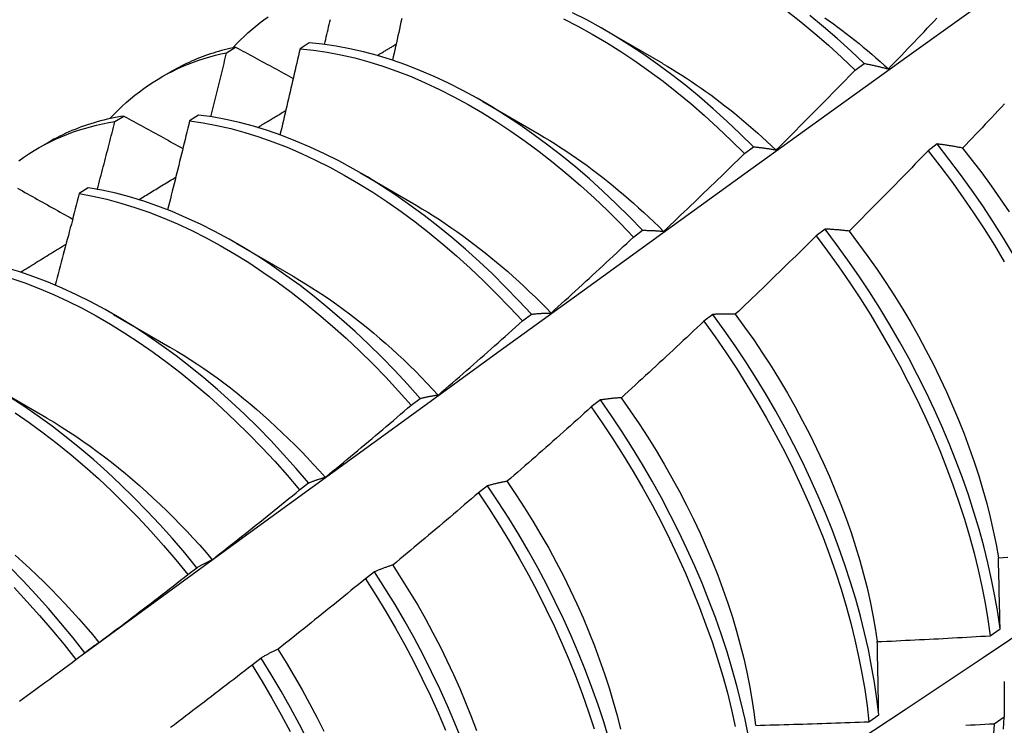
# Model space of a CAD drawing. Header units: inches. Extents: x 26 to 729, y 80 to 336.
# Tile 128 of 153: x 688.165 to 688.443, y 274.419 to 274.618. Entities that reach past the tile are written whole.
import ezdxf

# ---------------------------------------------------------------- set-up
doc = ezdxf.new("R2010")
doc.units = ezdxf.units.IN
doc.header["$MEASUREMENT"] = 0
doc.layers.add('Visible Edges(ANSI)', color=7, linetype='Continuous', lineweight=25)

msp = doc.modelspace()

# ---------------------------------------------------------------- linework, layer by layer
at = {"layer": 'Visible Edges(ANSI)'}
for p, q in [((688.33062, 274.61498), (688.34657, 274.60575)), ((688.2234, 274.60874), (688.22595, 274.6103)), ((688.2467, 274.61151), (688.24418, 274.60987)), ((688.20495, 274.60181), (688.20776, 274.60343)), ((688.40107, 274.60379), (688.40359, 274.60569)), ((688.29582, 274.59494), (688.31177, 274.58571)), ((688.19184, 274.58928), (688.19439, 274.59085)), ((688.21547, 274.59112), (688.21295, 274.58947)), ((688.17015, 274.58177), (688.17297, 274.58339)), ((688.36977, 274.58027), (688.3723, 274.58217)), ((688.42422, 274.58295), (688.42166, 274.58101)), ((688.26102, 274.5749), (688.27697, 274.56567)), ((688.18427, 274.57058), (688.18176, 274.56892)), ((688.39257, 274.55891), (688.39001, 274.55697)), ((688.33842, 274.55665), (688.34095, 274.55857)), ((688.22622, 274.55486), (688.24217, 274.54563)), ((688.19142, 274.53482), (688.20737, 274.52559)), ((688.30702, 274.53294), (688.30956, 274.53486)), ((688.36084, 274.5348), (688.35828, 274.53285)), ((688.15662, 274.51478), (688.17257, 274.50555)), ((688.27556, 274.50914), (688.2781, 274.51107)), ((688.32905, 274.51062), (688.32648, 274.50866)), ((688.24404, 274.48526), (688.24659, 274.48719)), ((688.29718, 274.48637), (688.2946, 274.48441)), ((688.21246, 274.4613), (688.21501, 274.46324)), ((688.26523, 274.46207), (688.26264, 274.46011)), ((688.43925, 274.44402), (688.44201, 274.44599)), ((688.18081, 274.43726), (688.18337, 274.4392)), ((688.2332, 274.43772), (688.2306, 274.43575)), ((688.40493, 274.41974), (688.40771, 274.4217)), ((688.44318, 274.42099), (688.44036, 274.41906))]:
    msp.add_line(p, q, dxfattribs=at)
at = {"layer": 'Visible Edges(ANSI)', "flags": 128}
for points in [[(688.18327, 274.43913), (688.20669, 274.4562), (688.23009, 274.47324), (688.25346, 274.49024), (688.2768, 274.5072), (688.30011, 274.52412), (688.3234, 274.541), (688.34667, 274.55783), (688.36991, 274.57462), (688.39314, 274.59137), (688.41634, 274.60807), (688.43952, 274.62472), (688.46269, 274.64132), (688.48584, 274.65787), (688.50897, 274.67437), (688.5321, 274.69082), (688.55521, 274.70722), (688.5783, 274.72356), (688.60139, 274.73985), (688.62447, 274.75608)], [(688.3723, 274.58217), (688.36857, 274.58586), (688.3648, 274.58944), (688.36097, 274.59289), (688.35711, 274.59623), (688.3532, 274.59943), (688.34926, 274.60251), (688.3453, 274.60544), (688.34131, 274.60824), (688.3373, 274.6109), (688.33327, 274.61341), (688.32924, 274.61577), (688.3252, 274.61798), (688.32116, 274.62003)], [(688.38179, 274.62052), (688.38572, 274.61743), (688.38962, 274.6142), (688.39348, 274.61085), (688.3973, 274.60738), (688.40107, 274.60379)], [(688.22519, 274.61014), (688.22622, 274.61123), (688.22727, 274.61229), (688.22833, 274.61333), (688.22942, 274.61433), (688.23053, 274.61531), (688.23166, 274.61625), (688.2328, 274.61717), (688.23397, 274.61805), (688.23515, 274.61891)], [(688.25109, 274.61106), (688.25125, 274.61177), (688.25142, 274.61248), (688.25159, 274.61319), (688.25175, 274.61389), (688.25192, 274.6146), (688.25208, 274.61531), (688.25225, 274.61602), (688.25241, 274.61673), (688.25258, 274.61743), (688.25274, 274.61814)], [(688.2729, 274.61836), (688.27269, 274.61738), (688.27247, 274.6164), (688.27226, 274.61542), (688.27204, 274.61444), (688.27182, 274.61346), (688.27161, 274.61248), (688.27139, 274.6115), (688.27117, 274.61052), (688.27095, 274.60954), (688.27074, 274.60856), (688.27052, 274.60757), (688.2703, 274.60659)], [(688.31865, 274.61826), (688.32269, 274.61619), (688.32673, 274.61397), (688.33077, 274.6116), (688.33479, 274.60908), (688.3388, 274.60641), (688.34279, 274.60361), (688.34675, 274.60066), (688.35069, 274.59757), (688.35459, 274.59436), (688.35845, 274.59102), (688.36227, 274.58755), (688.36605, 274.58397), (688.36977, 274.58027)], [(688.40359, 274.60569), (688.39982, 274.60927), (688.396, 274.61273), (688.39214, 274.61607), (688.38823, 274.61928)], [(688.39247, 274.61863), (688.39369, 274.61776), (688.39491, 274.61688), (688.39613, 274.61599), (688.39734, 274.61508), (688.39856, 274.61416), (688.39976, 274.61322), (688.40097, 274.61227), (688.40217, 274.6113), (688.40337, 274.61032), (688.40456, 274.60933), (688.40575, 274.60832), (688.40693, 274.6073), (688.40811, 274.60626), (688.40928, 274.60521), (688.41045, 274.60415)], [(688.41045, 274.60416), (688.41137, 274.60511), (688.41229, 274.60607), (688.41321, 274.60702), (688.41413, 274.60797), (688.41505, 274.60893), (688.41596, 274.60988), (688.41688, 274.61084), (688.41779, 274.61179), (688.41871, 274.61275), (688.41962, 274.61371), (688.42053, 274.61467), (688.42144, 274.61563), (688.42236, 274.61659), (688.42327, 274.61755), (688.42417, 274.61851)], [(688.22595, 274.6103), (688.22514, 274.61013), (688.22433, 274.60994), (688.22353, 274.60975), (688.22273, 274.60954), (688.22194, 274.60933), (688.22115, 274.60911), (688.22037, 274.60887), (688.21958, 274.60863), (688.21881, 274.60838), (688.21804, 274.60811), (688.21727, 274.60784), (688.21651, 274.60756), (688.21575, 274.60727), (688.215, 274.60697), (688.21425, 274.60666), (688.21351, 274.60634), (688.21278, 274.606), (688.21204, 274.60566), (688.21132, 274.60532), (688.2106, 274.60496), (688.20988, 274.60459), (688.20917, 274.60421), (688.20846, 274.60382), (688.20776, 274.60343)], [(688.22595, 274.6103), (688.22663, 274.60994), (688.2273, 274.60957), (688.22798, 274.6092), (688.22865, 274.60884), (688.22933, 274.60847), (688.23, 274.6081), (688.23068, 274.60774), (688.23136, 274.60737), (688.23204, 274.607), (688.23271, 274.60663), (688.23339, 274.60627), (688.23407, 274.6059), (688.23475, 274.60553), (688.23543, 274.60517), (688.23611, 274.6048), (688.23679, 274.60443), (688.23747, 274.60406), (688.23815, 274.6037), (688.23883, 274.60333), (688.23951, 274.60296), (688.2402, 274.60259), (688.24088, 274.60222), (688.24156, 274.60186), (688.24225, 274.60149)], [(688.24418, 274.60987), (688.24395, 274.60886), (688.24371, 274.60784), (688.24348, 274.60683), (688.24325, 274.60582), (688.24301, 274.6048), (688.24278, 274.60379), (688.24254, 274.60277), (688.24231, 274.60176), (688.24207, 274.60074), (688.24184, 274.59973), (688.2416, 274.59871), (688.24136, 274.5977), (688.24113, 274.59668), (688.24089, 274.59567), (688.24065, 274.59465), (688.24041, 274.59364), (688.24017, 274.59262), (688.23993, 274.59161), (688.23969, 274.59059), (688.23945, 274.58958), (688.23921, 274.58856), (688.23897, 274.58755), (688.23873, 274.58653), (688.23849, 274.58551)], [(688.24418, 274.60987), (688.24797, 274.60948), (688.25181, 274.60892), (688.25569, 274.60818), (688.25961, 274.60728), (688.26356, 274.6062), (688.26753, 274.60496), (688.27153, 274.60355), (688.27555, 274.60197), (688.27957, 274.60024), (688.28361, 274.59834), (688.28765, 274.59628), (688.29169, 274.59407), (688.29573, 274.59171), (688.29975, 274.5892), (688.30376, 274.58654), (688.30775, 274.58374), (688.31172, 274.5808), (688.31566, 274.57772), (688.31956, 274.57451), (688.32343, 274.57118), (688.32725, 274.56772), (688.33103, 274.56414), (688.33475, 274.56045), (688.33842, 274.55665)], [(688.34095, 274.55857), (688.33728, 274.56236), (688.33355, 274.56604), (688.32977, 274.56961), (688.32595, 274.57306), (688.32208, 274.57638), (688.31817, 274.57958), (688.31423, 274.58264), (688.31026, 274.58557), (688.30627, 274.58836), (688.30226, 274.59101), (688.29824, 274.59351), (688.2942, 274.59586), (688.29016, 274.59806), (688.28612, 274.60011), (688.28208, 274.60199), (688.27805, 274.60372), (688.27404, 274.60528), (688.27004, 274.60668), (688.26607, 274.60791), (688.26212, 274.60897), (688.25821, 274.60986), (688.25433, 274.61059), (688.25049, 274.61114), (688.2467, 274.61151)], [(688.26596, 274.60794), (688.26618, 274.60807), (688.26641, 274.60821), (688.26663, 274.60834), (688.26685, 274.60847), (688.26708, 274.60861), (688.2673, 274.60874), (688.26752, 274.60887), (688.26774, 274.60901), (688.26797, 274.60914), (688.26819, 274.60927), (688.26841, 274.60941), (688.26864, 274.60954), (688.26886, 274.60967), (688.26908, 274.60981), (688.26931, 274.60994), (688.26953, 274.61007), (688.26975, 274.61021), (688.26998, 274.61034), (688.2702, 274.61047), (688.27042, 274.61061), (688.27064, 274.61074), (688.27087, 274.61088), (688.27109, 274.61101), (688.27131, 274.61114)], [(688.1904, 274.5901), (688.19152, 274.59129), (688.19266, 274.59244), (688.19383, 274.59356), (688.19502, 274.59465), (688.19624, 274.5957), (688.19748, 274.59671), (688.19874, 274.59769), (688.20003, 274.59864), (688.20134, 274.59955), (688.20267, 274.60042), (688.20402, 274.60126), (688.20539, 274.60206), (688.20678, 274.60282), (688.2082, 274.60354), (688.20963, 274.60423), (688.21109, 274.60489), (688.21256, 274.6055), (688.21406, 274.60608), (688.21557, 274.60661), (688.2171, 274.60711), (688.21865, 274.60758), (688.22022, 274.608), (688.2218, 274.60839), (688.2234, 274.60874)], [(688.21895, 274.59064), (688.21914, 274.5914), (688.21933, 274.59215), (688.21951, 274.5929), (688.2197, 274.59366), (688.21989, 274.59441), (688.22008, 274.59517), (688.22026, 274.59592), (688.22045, 274.59668), (688.22064, 274.59743), (688.22082, 274.59818), (688.22101, 274.59894), (688.22119, 274.59969), (688.22138, 274.60045), (688.22157, 274.6012), (688.22175, 274.60195), (688.22193, 274.60271), (688.22212, 274.60346), (688.2223, 274.60421), (688.22249, 274.60497), (688.22267, 274.60572), (688.22285, 274.60648), (688.22304, 274.60723), (688.22322, 274.60798), (688.2234, 274.60874)], [(688.34657, 274.60571), (688.34795, 274.6049), (688.34932, 274.60408), (688.35069, 274.60324), (688.35206, 274.60238), (688.35343, 274.6015), (688.3548, 274.60059), (688.35616, 274.59967), (688.35752, 274.59873), (688.35888, 274.59778), (688.36023, 274.5968), (688.36158, 274.5958), (688.36293, 274.59478), (688.36427, 274.59375), (688.36561, 274.5927), (688.36694, 274.59163), (688.36827, 274.59054), (688.36959, 274.58943), (688.37091, 274.58831), (688.37222, 274.58717), (688.37352, 274.58601), (688.37482, 274.58484), (688.37612, 274.58365), (688.37741, 274.58245), (688.37869, 274.58123)], [(688.37871, 274.58126), (688.37965, 274.58218), (688.38059, 274.58312), (688.38153, 274.58405), (688.38247, 274.58498), (688.38341, 274.58591), (688.38434, 274.58684), (688.38528, 274.58778), (688.38622, 274.58871), (688.38715, 274.58965), (688.38808, 274.59059), (688.38902, 274.59152), (688.38995, 274.59246), (688.39088, 274.5934), (688.39181, 274.59434), (688.39274, 274.59528), (688.39367, 274.59623), (688.39459, 274.59717), (688.39552, 274.59811), (688.39645, 274.59906), (688.39737, 274.6), (688.3983, 274.60095), (688.39922, 274.60189), (688.40014, 274.60284), (688.40107, 274.60379)], [(688.40359, 274.60569), (688.40387, 274.60564), (688.40415, 274.60558), (688.40443, 274.60553), (688.40471, 274.60547), (688.40499, 274.60542), (688.40527, 274.60536), (688.40556, 274.6053), (688.40584, 274.60524), (688.40612, 274.60518), (688.40641, 274.60512), (688.40669, 274.60506), (688.40698, 274.605), (688.40726, 274.60493), (688.40755, 274.60487), (688.40784, 274.6048), (688.40813, 274.60473), (688.40841, 274.60467), (688.4087, 274.6046), (688.40899, 274.60453), (688.40928, 274.60446), (688.40958, 274.60438), (688.40987, 274.60431), (688.41016, 274.60424), (688.41045, 274.60416)], [(688.23217, 274.58761), (688.2325, 274.58781), (688.23283, 274.58801), (688.23316, 274.58821), (688.23349, 274.58841), (688.23382, 274.58861), (688.23415, 274.58881), (688.23449, 274.58901), (688.23482, 274.58921), (688.23515, 274.58941), (688.23548, 274.58961), (688.23581, 274.58981), (688.23614, 274.59001), (688.23648, 274.59021), (688.23681, 274.59041), (688.23714, 274.59061), (688.23747, 274.59081), (688.2378, 274.59101), (688.23813, 274.59121), (688.23847, 274.59141), (688.2388, 274.59161), (688.23913, 274.59181), (688.23946, 274.59201), (688.23979, 274.59221), (688.24012, 274.59241)], [(688.4433, 274.5943), (688.4424, 274.59333), (688.44149, 274.59237), (688.44058, 274.5914), (688.43966, 274.59044), (688.43875, 274.58947), (688.43784, 274.58851), (688.43692, 274.58755), (688.43601, 274.58659), (688.4351, 274.58563), (688.43418, 274.58467), (688.43326, 274.58371), (688.43234, 274.58275), (688.43143, 274.58179)], [(688.19439, 274.59085), (688.19343, 274.5907), (688.19247, 274.59052), (688.19152, 274.59034), (688.19057, 274.59014), (688.18963, 274.58993), (688.1887, 274.5897), (688.18777, 274.58946), (688.18685, 274.58921), (688.18593, 274.58894), (688.18502, 274.58866), (688.18411, 274.58837), (688.18322, 274.58807), (688.18232, 274.58775), (688.18144, 274.58742), (688.18056, 274.58707), (688.17969, 274.58671), (688.17882, 274.58634), (688.17797, 274.58596), (688.17712, 274.58556), (688.17627, 274.58515), (688.17543, 274.58473), (688.1746, 274.5843), (688.17378, 274.58385), (688.17297, 274.58339)], [(688.19439, 274.59085), (688.19508, 274.59047), (688.19577, 274.59009), (688.19646, 274.58971), (688.19715, 274.58933), (688.19784, 274.58895), (688.19853, 274.58857), (688.19922, 274.58819), (688.19991, 274.58781), (688.2006, 274.58742), (688.2013, 274.58704), (688.20199, 274.58666), (688.20268, 274.58628), (688.20338, 274.5859), (688.20407, 274.58551), (688.20477, 274.58513), (688.20546, 274.58475), (688.20616, 274.58437), (688.20685, 274.58398), (688.20755, 274.5836), (688.20825, 274.58322), (688.20895, 274.58284), (688.20964, 274.58245), (688.21034, 274.58207), (688.21104, 274.58169)], [(688.21295, 274.58947), (688.21269, 274.58842), (688.21244, 274.58738), (688.21218, 274.58633), (688.21192, 274.58528), (688.21167, 274.58424), (688.21141, 274.58319), (688.21115, 274.58214), (688.2109, 274.5811), (688.21064, 274.58005), (688.21038, 274.579), (688.21012, 274.57796), (688.20986, 274.57691), (688.2096, 274.57586), (688.20934, 274.57482), (688.20908, 274.57377), (688.20882, 274.57272), (688.20855, 274.57167), (688.20829, 274.57063), (688.20803, 274.56958), (688.20776, 274.56853), (688.2075, 274.56748), (688.20723, 274.56644), (688.20697, 274.56539), (688.2067, 274.56434)], [(688.21295, 274.58947), (688.21678, 274.58892), (688.22066, 274.58819), (688.22458, 274.5873), (688.22852, 274.58623), (688.2325, 274.585), (688.23649, 274.5836), (688.24051, 274.58203), (688.24454, 274.5803), (688.24857, 274.57842), (688.25262, 274.57637), (688.25666, 274.57417), (688.26069, 274.57181), (688.26472, 274.56931), (688.26873, 274.56666), (688.27272, 274.56387), (688.27669, 274.56094), (688.28063, 274.55787), (688.28453, 274.55467), (688.2884, 274.55134), (688.29223, 274.54789), (688.296, 274.54432), (688.29973, 274.54064), (688.3034, 274.53684), (688.30702, 274.53294)], [(688.30956, 274.53486), (688.30594, 274.53875), (688.30226, 274.54254), (688.29853, 274.54622), (688.29475, 274.54978), (688.29092, 274.55322), (688.28705, 274.55654), (688.28314, 274.55972), (688.2792, 274.56278), (688.27523, 274.5657), (688.27124, 274.56849), (688.26722, 274.57112), (688.2632, 274.57362), (688.25916, 274.57596), (688.25512, 274.57815), (688.25108, 274.58018), (688.24704, 274.58206), (688.24301, 274.58378), (688.239, 274.58533), (688.235, 274.58672), (688.23103, 274.58794), (688.22709, 274.58899), (688.22318, 274.58987), (688.2193, 274.59058), (688.21547, 274.59112)], [(688.16469, 274.57821), (688.1661, 274.57921), (688.16753, 274.58016), (688.16899, 274.58108), (688.17047, 274.58195), (688.17198, 274.58278), (688.17352, 274.58356), (688.17507, 274.5843), (688.17665, 274.585), (688.17826, 274.58565), (688.17988, 274.58626), (688.18153, 274.58683), (688.1832, 274.58735), (688.18489, 274.58782), (688.1866, 274.58825), (688.18833, 274.58864), (688.19008, 274.58898), (688.19184, 274.58928)], [(688.18685, 274.57013), (688.18706, 274.57093), (688.18728, 274.57173), (688.18749, 274.57253), (688.1877, 274.57333), (688.18791, 274.57412), (688.18812, 274.57492), (688.18833, 274.57572), (688.18854, 274.57652), (688.18875, 274.57731), (688.18895, 274.57811), (688.18916, 274.57891), (688.18937, 274.57971), (688.18958, 274.5805), (688.18979, 274.5813), (688.18999, 274.5821), (688.1902, 274.5829), (688.19041, 274.58369), (688.19061, 274.58449), (688.19082, 274.58529), (688.19102, 274.58609), (688.19123, 274.58688), (688.19144, 274.58768), (688.19164, 274.58848), (688.19184, 274.58928)], [(688.31176, 274.5857), (688.31327, 274.58481), (688.31478, 274.5839), (688.31629, 274.58296), (688.31779, 274.582), (688.31929, 274.58101), (688.32079, 274.58), (688.32229, 274.57897), (688.32378, 274.57792), (688.32527, 274.57684), (688.32675, 274.57574), (688.32823, 274.57462), (688.32971, 274.57348), (688.33118, 274.57232), (688.33264, 274.57113), (688.3341, 274.56993), (688.33555, 274.5687), (688.337, 274.56746), (688.33844, 274.56619), (688.33987, 274.56491), (688.3413, 274.56361), (688.34271, 274.56229), (688.34412, 274.56095), (688.34553, 274.55959), (688.34692, 274.55821)], [(688.3723, 274.58217), (688.37256, 274.58215), (688.37282, 274.58212), (688.37308, 274.58209), (688.37334, 274.58206), (688.3736, 274.58203), (688.37387, 274.582), (688.37413, 274.58197), (688.3744, 274.58193), (688.37466, 274.5819), (688.37493, 274.58186), (688.37519, 274.58183), (688.37546, 274.58179), (688.37573, 274.58175), (688.376, 274.58171), (688.37626, 274.58167), (688.37653, 274.58163), (688.3768, 274.58158), (688.37708, 274.58154), (688.37735, 274.5815), (688.37762, 274.58145), (688.37789, 274.5814), (688.37816, 274.58135), (688.37844, 274.58131), (688.37871, 274.58126)], [(688.42166, 274.58101), (688.42074, 274.58006), (688.41982, 274.57911), (688.4189, 274.57815), (688.41797, 274.5772), (688.41705, 274.57625), (688.41612, 274.5753), (688.4152, 274.57435), (688.41427, 274.5734), (688.41334, 274.57246), (688.41242, 274.57151), (688.41149, 274.57056), (688.41056, 274.56962), (688.40963, 274.56867), (688.40869, 274.56773), (688.40776, 274.56679), (688.40683, 274.56585), (688.4059, 274.5649), (688.40496, 274.56396), (688.40403, 274.56303), (688.40309, 274.56209), (688.40215, 274.56115), (688.40122, 274.56021), (688.40028, 274.55928), (688.39934, 274.55834)], [(688.42166, 274.58101), (688.425, 274.57675), (688.42826, 274.5724), (688.43143, 274.56798), (688.43452, 274.5635), (688.43751, 274.55895), (688.44042, 274.55434), (688.44322, 274.54968)], [(688.43143, 274.58179), (688.43112, 274.58185), (688.43081, 274.58191), (688.4305, 274.58197), (688.4302, 274.58202), (688.42989, 274.58208), (688.42958, 274.58213), (688.42928, 274.58219), (688.42898, 274.58224), (688.42867, 274.58229), (688.42837, 274.58234), (688.42807, 274.58239), (688.42777, 274.58244), (688.42747, 274.58249), (688.42717, 274.58253), (688.42687, 274.58258), (688.42657, 274.58263), (688.42628, 274.58267), (688.42598, 274.58271), (688.42569, 274.58276), (688.42539, 274.5828), (688.4251, 274.58284), (688.4248, 274.58288), (688.42451, 274.58292), (688.42422, 274.58295)], [(688.44582, 274.55165), (688.44301, 274.55631), (688.4401, 274.56091), (688.4371, 274.56546), (688.43401, 274.56994), (688.43082, 274.57436), (688.42756, 274.5787), (688.42422, 274.58295)], [(688.43139, 274.58177), (688.43415, 274.57829), (688.43685, 274.57475), (688.43949, 274.57115), (688.44206, 274.56749), (688.44456, 274.56379)], [(688.34693, 274.55826), (688.34789, 274.55917), (688.34885, 274.56008), (688.34981, 274.56099), (688.35077, 274.5619), (688.35173, 274.56281), (688.35268, 274.56372), (688.35364, 274.56463), (688.3546, 274.56554), (688.35555, 274.56646), (688.3565, 274.56737), (688.35746, 274.56829), (688.35841, 274.5692), (688.35936, 274.57012), (688.36031, 274.57104), (688.36126, 274.57196), (688.36221, 274.57288), (688.36315, 274.5738), (688.3641, 274.57472), (688.36505, 274.57564), (688.36599, 274.57657), (688.36694, 274.57749), (688.36788, 274.57842), (688.36882, 274.57934), (688.36977, 274.58027)], [(688.19856, 274.5672), (688.19899, 274.56747), (688.19943, 274.56773), (688.19987, 274.568), (688.2003, 274.56827), (688.20074, 274.56853), (688.20117, 274.5688), (688.20161, 274.56906), (688.20205, 274.56933), (688.20248, 274.5696), (688.20292, 274.56986), (688.20336, 274.57013), (688.20379, 274.57039), (688.20423, 274.57066), (688.20467, 274.57092), (688.2051, 274.57119), (688.20554, 274.57146), (688.20597, 274.57172), (688.20641, 274.57199), (688.20685, 274.57225), (688.20728, 274.57252), (688.20772, 274.57278), (688.20816, 274.57305), (688.20859, 274.57331), (688.20903, 274.57358)], [(688.1643, 274.57046), (688.165, 274.57007), (688.16571, 274.56967), (688.16641, 274.56928), (688.16711, 274.56888), (688.16782, 274.56849), (688.16853, 274.56809), (688.16923, 274.56769), (688.16994, 274.5673), (688.17065, 274.5669), (688.17136, 274.56651), (688.17206, 274.56611), (688.17277, 274.56571), (688.17348, 274.56531), (688.17419, 274.56492), (688.1749, 274.56452), (688.17561, 274.56412), (688.17633, 274.56373), (688.17704, 274.56333), (688.17775, 274.56293), (688.17846, 274.56253), (688.17918, 274.56214), (688.17989, 274.56174)], [(688.2781, 274.51107), (688.27454, 274.51506), (688.27092, 274.51894), (688.26724, 274.52272), (688.26351, 274.52639), (688.25972, 274.52994), (688.25589, 274.53338), (688.25202, 274.53669), (688.24811, 274.53987), (688.24417, 274.54292), (688.24019, 274.54583), (688.2362, 274.54861), (688.23219, 274.55124), (688.22816, 274.55372), (688.22412, 274.55605), (688.22008, 274.55824), (688.21604, 274.56026), (688.212, 274.56213), (688.20798, 274.56383), (688.20396, 274.56538), (688.19997, 274.56675), (688.196, 274.56797), (688.19206, 274.56901), (688.18815, 274.56988), (688.18427, 274.57058)], [(688.30408, 274.3502), (688.32638, 274.36474), (688.34864, 274.37931), (688.37086, 274.39391), (688.39303, 274.40854), (688.41517, 274.4232), (688.43727, 274.43789), (688.45932, 274.45261), (688.48134, 274.46736), (688.50332, 274.48213), (688.52525, 274.49693), (688.54715, 274.51176), (688.569, 274.5266), (688.59082, 274.54147), (688.61259, 274.55636), (688.63433, 274.57127)], [(688.18176, 274.56892), (688.18148, 274.56784), (688.1812, 274.56676), (688.18092, 274.56569), (688.18064, 274.56461), (688.18036, 274.56353), (688.18008, 274.56246), (688.1798, 274.56138), (688.17952, 274.5603), (688.17923, 274.55923), (688.17895, 274.55815), (688.17867, 274.55707), (688.17838, 274.55599), (688.1781, 274.55492), (688.17782, 274.55384), (688.17753, 274.55276), (688.17724, 274.55169), (688.17696, 274.55061), (688.17667, 274.54953), (688.17638, 274.54845), (688.1761, 274.54738), (688.17581, 274.5463), (688.17552, 274.54522), (688.17523, 274.54414), (688.17494, 274.54307)], [(688.18176, 274.56892), (688.18563, 274.5682), (688.18954, 274.56732), (688.19349, 274.56626), (688.19746, 274.56504), (688.20146, 274.56365), (688.20547, 274.56209), (688.2095, 274.56037), (688.21354, 274.55849), (688.21758, 274.55646), (688.22162, 274.55426), (688.22565, 274.55192), (688.22968, 274.54942), (688.23369, 274.54678), (688.23769, 274.544), (688.24165, 274.54107), (688.24559, 274.53801), (688.2495, 274.53482), (688.25337, 274.5315), (688.2572, 274.52806), (688.26098, 274.5245), (688.26471, 274.52082), (688.26839, 274.51703), (688.272, 274.51314), (688.27556, 274.50914)], [(688.27696, 274.56562), (688.27861, 274.56465), (688.28025, 274.56365), (688.2819, 274.56262), (688.28354, 274.56157), (688.28518, 274.56049), (688.28681, 274.55938), (688.28844, 274.55824), (688.29006, 274.55708), (688.29169, 274.55589), (688.2933, 274.55468), (688.29491, 274.55344), (688.29651, 274.55218), (688.29811, 274.55089), (688.2997, 274.54957), (688.30128, 274.54824), (688.30286, 274.54688), (688.30442, 274.54549), (688.30598, 274.54408), (688.30752, 274.54265), (688.30906, 274.5412), (688.31059, 274.53973), (688.31211, 274.53823), (688.31361, 274.53671), (688.31511, 274.53517)], [(688.39934, 274.55834), (688.39905, 274.55838), (688.39876, 274.55841), (688.39847, 274.55844), (688.39818, 274.55847), (688.39789, 274.55851), (688.39761, 274.55854), (688.39732, 274.55856), (688.39704, 274.55859), (688.39675, 274.55862), (688.39647, 274.55865), (688.39618, 274.55867), (688.3959, 274.55869), (688.39562, 274.55872), (688.39534, 274.55874), (688.39506, 274.55876), (688.39478, 274.55878), (688.3945, 274.5588), (688.39422, 274.55882), (688.39394, 274.55884), (688.39367, 274.55885), (688.39339, 274.55887), (688.39312, 274.55888), (688.39284, 274.5589), (688.39257, 274.55891)], [(688.44201, 274.44599), (688.44136, 274.45056), (688.44057, 274.45519), (688.43964, 274.45986), (688.43859, 274.46458), (688.4374, 274.46934), (688.43609, 274.47413), (688.43465, 274.47895), (688.43308, 274.48378), (688.43138, 274.48863), (688.42956, 274.49349), (688.42762, 274.49835), (688.42557, 274.5032), (688.42339, 274.50804), (688.4211, 274.51287), (688.4187, 274.51768), (688.4162, 274.52245), (688.41358, 274.52719), (688.41086, 274.53189), (688.40804, 274.53654), (688.40513, 274.54115), (688.40212, 274.54569), (688.39902, 274.55017), (688.39583, 274.55458), (688.39257, 274.55891)], [(688.31511, 274.53519), (688.31609, 274.53607), (688.31707, 274.53696), (688.31805, 274.53784), (688.31903, 274.53873), (688.32, 274.53962), (688.32098, 274.5405), (688.32196, 274.54139), (688.32293, 274.54229), (688.3239, 274.54318), (688.32488, 274.54407), (688.32585, 274.54496), (688.32682, 274.54586), (688.32779, 274.54675), (688.32876, 274.54765), (688.32973, 274.54854), (688.3307, 274.54944), (688.33167, 274.55034), (688.33263, 274.55124), (688.3336, 274.55214), (688.33456, 274.55304), (688.33553, 274.55394), (688.33649, 274.55484), (688.33746, 274.55575), (688.33842, 274.55665)], [(688.34095, 274.55857), (688.3412, 274.55856), (688.34144, 274.55856), (688.34168, 274.55856), (688.34192, 274.55856), (688.34217, 274.55855), (688.34241, 274.55854), (688.34266, 274.55854), (688.34291, 274.55853), (688.34315, 274.55852), (688.3434, 274.55851), (688.34365, 274.5585), (688.3439, 274.55849), (688.34415, 274.55847), (688.3444, 274.55846), (688.34465, 274.55845), (688.3449, 274.55843), (688.34515, 274.55841), (688.34541, 274.55839), (688.34566, 274.55837), (688.34591, 274.55835), (688.34617, 274.55833), (688.34642, 274.55831), (688.34668, 274.55829), (688.34693, 274.55826)], [(688.39001, 274.55697), (688.38906, 274.55603), (688.38812, 274.5551), (688.38718, 274.55417), (688.38623, 274.55324), (688.38529, 274.55231), (688.38434, 274.55139), (688.3834, 274.55046), (688.38245, 274.54953), (688.3815, 274.54861), (688.38055, 274.54768), (688.3796, 274.54676), (688.37865, 274.54584), (688.3777, 274.54491), (688.37675, 274.54399), (688.3758, 274.54307), (688.37485, 274.54215), (688.37389, 274.54124), (688.37294, 274.54032), (688.37198, 274.5394), (688.37102, 274.53849), (688.37007, 274.53757), (688.36911, 274.53666), (688.36815, 274.53574), (688.36719, 274.53483)], [(688.39001, 274.55697), (688.39327, 274.55262), (688.39645, 274.54821), (688.39954, 274.54373), (688.40254, 274.53918), (688.40545, 274.53457), (688.40826, 274.52992), (688.41097, 274.52521), (688.41358, 274.52047), (688.41608, 274.51569), (688.41847, 274.51089), (688.42075, 274.50606), (688.42292, 274.50121), (688.42496, 274.49636), (688.42689, 274.4915), (688.4287, 274.48664), (688.43039, 274.48179), (688.43195, 274.47696), (688.43338, 274.47215), (688.43469, 274.46736), (688.43586, 274.4626), (688.43691, 274.45789), (688.43782, 274.45321), (688.4386, 274.44859), (688.43925, 274.44402)], [(688.39932, 274.5583), (688.40202, 274.55477), (688.40466, 274.55118), (688.40724, 274.54753), (688.40974, 274.54383), (688.41217, 274.54009), (688.41452, 274.5363), (688.41679, 274.53248), (688.41897, 274.52862), (688.42107, 274.52474), (688.42309, 274.52082), (688.42502, 274.51689), (688.42686, 274.51294), (688.42861, 274.50898), (688.43027, 274.50502), (688.43184, 274.50105), (688.43331, 274.49709), (688.43469, 274.49313), (688.43597, 274.48919), (688.43715, 274.48526), (688.43824, 274.48136), (688.43922, 274.47748), (688.4401, 274.47363), (688.44087, 274.46982), (688.44154, 274.46605)], [(688.16513, 274.54673), (688.16566, 274.54706), (688.1662, 274.54739), (688.16674, 274.54772), (688.16728, 274.54805), (688.16781, 274.54838), (688.16835, 274.54871), (688.16889, 274.54904), (688.16943, 274.54937), (688.16996, 274.5497), (688.1705, 274.55003), (688.17104, 274.55036), (688.17158, 274.55069), (688.17211, 274.55102), (688.17265, 274.55135), (688.17319, 274.55168), (688.17373, 274.55201), (688.17427, 274.55234), (688.1748, 274.55267), (688.17534, 274.553), (688.17588, 274.55333), (688.17642, 274.55366), (688.17695, 274.55399), (688.17749, 274.55432), (688.17803, 274.55465)], [(688.24659, 274.48719), (688.24309, 274.49127), (688.23953, 274.49525), (688.23591, 274.49913), (688.23222, 274.5029), (688.22849, 274.50657), (688.2247, 274.51011), (688.22086, 274.51354), (688.21699, 274.51684), (688.21308, 274.52002), (688.20913, 274.52306), (688.20516, 274.52596), (688.20116, 274.52873), (688.19715, 274.53135), (688.19312, 274.53382), (688.18908, 274.53615), (688.18504, 274.53832), (688.181, 274.54034), (688.17697, 274.54219), (688.17294, 274.54389), (688.16893, 274.54542), (688.16493, 274.54679), (688.16097, 274.54799)], [(688.16243, 274.54507), (688.16642, 274.54369), (688.17043, 274.54215), (688.17446, 274.54044), (688.1785, 274.53857), (688.18254, 274.53654), (688.18658, 274.53436), (688.19062, 274.53202), (688.19464, 274.52954), (688.19866, 274.5269), (688.20265, 274.52413), (688.20662, 274.52121), (688.21056, 274.51816), (688.21447, 274.51498), (688.21835, 274.51166), (688.22218, 274.50823), (688.22596, 274.50467), (688.22969, 274.501), (688.23337, 274.49722), (688.23699, 274.49333), (688.24055, 274.48935), (688.24404, 274.48526)], [(688.24217, 274.54557), (688.24396, 274.54452), (688.24574, 274.54345), (688.24752, 274.54233), (688.24929, 274.54119), (688.25107, 274.54001), (688.25283, 274.5388), (688.25459, 274.53756), (688.25635, 274.53629), (688.2581, 274.53499), (688.25984, 274.53365), (688.26157, 274.53229), (688.2633, 274.5309), (688.26502, 274.52947), (688.26673, 274.52802), (688.26843, 274.52654), (688.27012, 274.52503), (688.2718, 274.52349), (688.27346, 274.52193), (688.27512, 274.52033), (688.27677, 274.51872), (688.2784, 274.51708), (688.28002, 274.51541), (688.28162, 274.51372), (688.28322, 274.51201)], [(688.30956, 274.53486), (688.30978, 274.53489), (688.31001, 274.53491), (688.31023, 274.53494), (688.31046, 274.53496), (688.31068, 274.53498), (688.31091, 274.535), (688.31114, 274.53502), (688.31137, 274.53504), (688.3116, 274.53505), (688.31183, 274.53507), (688.31206, 274.53509), (688.31229, 274.5351), (688.31252, 274.53511), (688.31275, 274.53512), (688.31299, 274.53513), (688.31322, 274.53514), (688.31346, 274.53515), (688.31369, 274.53516), (688.31393, 274.53517), (688.31416, 274.53517), (688.3144, 274.53518), (688.31464, 274.53518), (688.31487, 274.53518), (688.31511, 274.53519)], [(688.36719, 274.53483), (688.36692, 274.53484), (688.36665, 274.53485), (688.36638, 274.53486), (688.36611, 274.53486), (688.36584, 274.53487), (688.36557, 274.53488), (688.3653, 274.53488), (688.36503, 274.53488), (688.36476, 274.53488), (688.3645, 274.53488), (688.36423, 274.53488), (688.36397, 274.53488), (688.3637, 274.53488), (688.36344, 274.53488), (688.36318, 274.53487), (688.36292, 274.53487), (688.36265, 274.53486), (688.36239, 274.53486), (688.36213, 274.53485), (688.36187, 274.53484), (688.36162, 274.53483), (688.36136, 274.53482), (688.3611, 274.53481), (688.36084, 274.5348)], [(688.40771, 274.4217), (688.40718, 274.42622), (688.40652, 274.43079), (688.40572, 274.43542), (688.40479, 274.4401), (688.40372, 274.44482), (688.40253, 274.44958), (688.40121, 274.45438), (688.39976, 274.45919), (688.39818, 274.46403), (688.39648, 274.46888), (688.39465, 274.47374), (688.39271, 274.4786), (688.39064, 274.48345), (688.38846, 274.48829), (688.38617, 274.49312), (688.38376, 274.49792), (688.38124, 274.50269), (688.37862, 274.50743), (688.3759, 274.51213), (688.37307, 274.51678), (688.37015, 274.52138), (688.36714, 274.52592), (688.36404, 274.53039), (688.36084, 274.5348)], [(688.36719, 274.53483), (688.36982, 274.53123), (688.37239, 274.52758), (688.37488, 274.52388), (688.3773, 274.52013), (688.37965, 274.51634), (688.38191, 274.51251), (688.3841, 274.50865), (688.38621, 274.50476), (688.38823, 274.50085), (688.39017, 274.49691), (688.39202, 274.49296), (688.39378, 274.489), (688.39545, 274.48504), (688.39703, 274.48107), (688.39851, 274.47711), (688.3999, 274.47316), (688.40118, 274.46922), (688.40237, 274.4653), (688.40345, 274.4614), (688.40442, 274.45752), (688.40529, 274.45368), (688.40606, 274.44987), (688.40672, 274.44611), (688.40727, 274.44238)], [(688.28325, 274.51203), (688.28425, 274.51289), (688.28524, 274.51375), (688.28624, 274.51462), (688.28724, 274.51548), (688.28823, 274.51634), (688.28923, 274.51721), (688.29022, 274.51808), (688.29122, 274.51894), (688.29221, 274.51981), (688.2932, 274.52068), (688.29419, 274.52155), (688.29519, 274.52242), (688.29618, 274.52329), (688.29716, 274.52417), (688.29815, 274.52504), (688.29914, 274.52591), (688.30013, 274.52679), (688.30111, 274.52767), (688.3021, 274.52854), (688.30308, 274.52942), (688.30407, 274.5303), (688.30505, 274.53118), (688.30603, 274.53206), (688.30702, 274.53294)], [(688.35828, 274.53285), (688.35732, 274.53194), (688.35635, 274.53103), (688.35539, 274.53012), (688.35443, 274.52921), (688.35346, 274.52831), (688.35249, 274.5274), (688.35153, 274.5265), (688.35056, 274.5256), (688.34959, 274.52469), (688.34862, 274.52379), (688.34765, 274.52289), (688.34668, 274.52199), (688.34571, 274.52109), (688.34474, 274.52019), (688.34377, 274.5193), (688.3428, 274.5184), (688.34182, 274.51751), (688.34085, 274.51661), (688.33987, 274.51572), (688.3389, 274.51483), (688.33792, 274.51393), (688.33694, 274.51304), (688.33596, 274.51215), (688.33498, 274.51127)], [(688.35828, 274.53285), (688.36146, 274.52843), (688.36456, 274.52395), (688.36757, 274.51941), (688.37048, 274.51481), (688.3733, 274.51015), (688.37601, 274.50545), (688.37863, 274.50071), (688.38114, 274.49594), (688.38353, 274.49113), (688.38582, 274.48631), (688.38799, 274.48146), (688.39005, 274.47661), (688.39198, 274.47175), (688.3938, 274.46689), (688.39549, 274.46204), (688.39706, 274.45721), (688.3985, 274.45239), (688.39981, 274.4476), (688.401, 274.44285), (688.40205, 274.43813), (688.40297, 274.43345), (688.40376, 274.42882), (688.40441, 274.42425), (688.40493, 274.41974)], [(688.20738, 274.52557), (688.20929, 274.52445), (688.21121, 274.52328), (688.21312, 274.52207), (688.21503, 274.52083), (688.21693, 274.51954), (688.21883, 274.51822), (688.22072, 274.51686), (688.2226, 274.51547), (688.22448, 274.51403), (688.22635, 274.51257), (688.22821, 274.51107), (688.23006, 274.50953), (688.2319, 274.50797), (688.23373, 274.50637), (688.23555, 274.50474), (688.23736, 274.50307), (688.23915, 274.50138), (688.24093, 274.49966), (688.2427, 274.49791), (688.24445, 274.49613), (688.24619, 274.49433), (688.24791, 274.4925), (688.24962, 274.49064), (688.25131, 274.48875)], [(688.21501, 274.46324), (688.21158, 274.4674), (688.20809, 274.47147), (688.20452, 274.47545), (688.20089, 274.47932), (688.19721, 274.48308), (688.19346, 274.48674), (688.18967, 274.49028), (688.18584, 274.4937), (688.18196, 274.497), (688.17804, 274.50016), (688.1741, 274.5032), (688.17012, 274.50609), (688.16613, 274.50885), (688.16211, 274.51146)], [(688.2781, 274.51107), (688.27831, 274.51112), (688.27852, 274.51117), (688.27873, 274.51122), (688.27894, 274.51127), (688.27915, 274.51132), (688.27936, 274.51137), (688.27957, 274.51141), (688.27978, 274.51146), (688.27999, 274.5115), (688.2802, 274.51154), (688.28042, 274.51159), (688.28063, 274.51163), (688.28085, 274.51167), (688.28106, 274.5117), (688.28128, 274.51174), (688.28149, 274.51178), (688.28171, 274.51181), (688.28193, 274.51185), (688.28215, 274.51188), (688.28237, 274.51191), (688.28258, 274.51194), (688.2828, 274.51197), (688.28303, 274.512), (688.28325, 274.51203)], [(688.25133, 274.4888), (688.25235, 274.48964), (688.25337, 274.49047), (688.25438, 274.49131), (688.2554, 274.49215), (688.25641, 274.49299), (688.25743, 274.49383), (688.25844, 274.49468), (688.25945, 274.49552), (688.26047, 274.49637), (688.26148, 274.49721), (688.26249, 274.49806), (688.2635, 274.4989), (688.26451, 274.49975), (688.26551, 274.5006), (688.26652, 274.50145), (688.26753, 274.5023), (688.26854, 274.50316), (688.26954, 274.50401), (688.27055, 274.50486), (688.27155, 274.50572), (688.27255, 274.50657), (688.27355, 274.50743), (688.27456, 274.50829), (688.27556, 274.50914)], [(688.32648, 274.50866), (688.3255, 274.50777), (688.32451, 274.50689), (688.32353, 274.506), (688.32255, 274.50512), (688.32156, 274.50424), (688.32057, 274.50336), (688.31959, 274.50248), (688.3186, 274.5016), (688.31761, 274.50072), (688.31662, 274.49984), (688.31564, 274.49896), (688.31465, 274.49809), (688.31365, 274.49721), (688.31266, 274.49634), (688.31167, 274.49546), (688.31068, 274.49459), (688.30968, 274.49372), (688.30869, 274.49285), (688.30769, 274.49198), (688.3067, 274.49111), (688.3057, 274.49024), (688.30471, 274.48938), (688.30371, 274.48851), (688.30271, 274.48765)], [(688.32648, 274.50866), (688.32958, 274.50418), (688.33259, 274.49964), (688.33551, 274.49504), (688.33833, 274.49039), (688.34106, 274.4857), (688.34368, 274.48096), (688.34619, 274.47618), (688.3486, 274.47138), (688.35089, 274.46655), (688.35307, 274.46171), (688.35513, 274.45686), (688.35707, 274.452), (688.3589, 274.44714), (688.3606, 274.44229), (688.36217, 274.43745), (688.36362, 274.43264), (688.36494, 274.42785), (688.36613, 274.42309), (688.36719, 274.41837)], [(688.33498, 274.51127), (688.33473, 274.51125), (688.33447, 274.51123), (688.33422, 274.51122), (688.33397, 274.5112), (688.33371, 274.51118), (688.33346, 274.51116), (688.33321, 274.51113), (688.33296, 274.51111), (688.33271, 274.51109), (688.33246, 274.51106), (688.33221, 274.51104), (688.33197, 274.51101), (688.33172, 274.51098), (688.33147, 274.51095), (688.33123, 274.51093), (688.33098, 274.51089), (688.33074, 274.51086), (688.3305, 274.51083), (688.33025, 274.5108), (688.33001, 274.51076), (688.32977, 274.51073), (688.32953, 274.51069), (688.32929, 274.51065), (688.32905, 274.51062)], [(688.37087, 274.41566), (688.36993, 274.42034), (688.36886, 274.42507), (688.36766, 274.42983), (688.36633, 274.43462), (688.36487, 274.43944), (688.36328, 274.44428), (688.36157, 274.44913), (688.35974, 274.45399), (688.35779, 274.45885), (688.35572, 274.4637), (688.35353, 274.46854), (688.35123, 274.47336), (688.34882, 274.47817), (688.34629, 274.48294), (688.34367, 274.48767), (688.34094, 274.49237), (688.33811, 274.49702), (688.33518, 274.50161), (688.33216, 274.50614), (688.32905, 274.51062)], [(688.33495, 274.51125), (688.33751, 274.5076), (688.34001, 274.50389), (688.34244, 274.50014), (688.3448, 274.49635), (688.34707, 274.49253), (688.34927, 274.48867), (688.35139, 274.48478), (688.35342, 274.48087), (688.35536, 274.47694), (688.35722, 274.473), (688.35898, 274.46904), (688.36065, 274.46508), (688.36223, 274.46112), (688.3637, 274.45716), (688.36508, 274.45321), (688.36635, 274.44927), (688.36753, 274.44535), (688.3686, 274.44145), (688.36957, 274.43757), (688.37044, 274.43373), (688.37121, 274.42992), (688.37188, 274.42614), (688.37244, 274.42241), (688.3729, 274.41873)], [(688.16362, 274.50703), (688.16762, 274.50426), (688.17159, 274.50135), (688.17553, 274.49831), (688.17944, 274.49513), (688.18332, 274.49183), (688.18715, 274.4884), (688.19094, 274.48485), (688.19468, 274.48118), (688.19836, 274.47741), (688.20198, 274.47353), (688.20554, 274.46955), (688.20904, 274.46547), (688.21246, 274.4613)], [(688.17256, 274.50552), (688.17462, 274.50431), (688.17667, 274.50304), (688.17872, 274.50174), (688.18076, 274.50039), (688.1828, 274.499), (688.18483, 274.49757), (688.18685, 274.4961), (688.18887, 274.49458), (688.19088, 274.49303), (688.19287, 274.49144), (688.19486, 274.48981), (688.19684, 274.48814), (688.1988, 274.48644), (688.20075, 274.4847), (688.20269, 274.48292), (688.20461, 274.48112), (688.20652, 274.47927), (688.20841, 274.4774), (688.21028, 274.47549), (688.21214, 274.47355), (688.21397, 274.47158), (688.21579, 274.46958), (688.21758, 274.46754), (688.21936, 274.46549)], [(688.24659, 274.48719), (688.24678, 274.48727), (688.24697, 274.48735), (688.24716, 274.48743), (688.24736, 274.4875), (688.24755, 274.48758), (688.24774, 274.48765), (688.24794, 274.48773), (688.24813, 274.4878), (688.24833, 274.48787), (688.24852, 274.48794), (688.24872, 274.48801), (688.24892, 274.48807), (688.24912, 274.48814), (688.24932, 274.4882), (688.24951, 274.48827), (688.24971, 274.48833), (688.24991, 274.48839), (688.25011, 274.48845), (688.25032, 274.48851), (688.25052, 274.48857), (688.25072, 274.48863), (688.25092, 274.48869), (688.25113, 274.48874), (688.25133, 274.4888)], [(688.30271, 274.48765), (688.30247, 274.4876), (688.30223, 274.48756), (688.302, 274.48752), (688.30176, 274.48747), (688.30152, 274.48743), (688.30129, 274.48738), (688.30106, 274.48733), (688.30082, 274.48728), (688.30059, 274.48724), (688.30036, 274.48718), (688.30013, 274.48713), (688.2999, 274.48708), (688.29966, 274.48703), (688.29944, 274.48697), (688.29921, 274.48692), (688.29898, 274.48686), (688.29875, 274.4868), (688.29852, 274.48674), (688.2983, 274.48669), (688.29807, 274.48662), (688.29785, 274.48656), (688.29762, 274.4865), (688.2974, 274.48644), (688.29718, 274.48637)], [(688.33145, 274.41487), (688.32998, 274.41969), (688.32839, 274.42453), (688.32667, 274.42938), (688.32483, 274.43424), (688.32287, 274.43909), (688.32079, 274.44395), (688.3186, 274.44879), (688.31629, 274.45361), (688.31387, 274.45841), (688.31134, 274.46318), (688.30871, 274.46791), (688.30597, 274.47261), (688.30314, 274.47725), (688.3002, 274.48184), (688.29718, 274.48637)], [(688.30268, 274.48761), (688.30519, 274.48392), (688.30762, 274.48018), (688.30998, 274.47639), (688.31226, 274.47257), (688.31446, 274.46872), (688.31657, 274.46483), (688.3186, 274.46093), (688.32053, 274.457), (688.32238, 274.45305), (688.32414, 274.4491), (688.3258, 274.44513), (688.32737, 274.44117), (688.32884, 274.43721), (688.33022, 274.43325), (688.3315, 274.42931), (688.33268, 274.42538), (688.33377, 274.42147), (688.33475, 274.41759)], [(688.21937, 274.46549), (688.2204, 274.46631), (688.22144, 274.46712), (688.22247, 274.46793), (688.22351, 274.46875), (688.22454, 274.46957), (688.22557, 274.47038), (688.2266, 274.4712), (688.22764, 274.47202), (688.22867, 274.47284), (688.2297, 274.47366), (688.23073, 274.47449), (688.23175, 274.47531), (688.23278, 274.47613), (688.23381, 274.47696), (688.23484, 274.47778), (688.23586, 274.47861), (688.23689, 274.47944), (688.23791, 274.48027), (688.23893, 274.4811), (688.23996, 274.48193), (688.24098, 274.48276), (688.242, 274.48359), (688.24302, 274.48443), (688.24404, 274.48526)], [(688.2946, 274.48441), (688.2936, 274.48355), (688.2926, 274.48269), (688.29159, 274.48183), (688.29059, 274.48097), (688.28959, 274.48011), (688.28858, 274.47925), (688.28757, 274.4784), (688.28657, 274.47754), (688.28556, 274.47669), (688.28455, 274.47583), (688.28354, 274.47498), (688.28253, 274.47413), (688.28152, 274.47328), (688.28051, 274.47243), (688.2795, 274.47158), (688.27849, 274.47073), (688.27748, 274.46988), (688.27646, 274.46904), (688.27545, 274.46819), (688.27443, 274.46735), (688.27342, 274.4665), (688.2724, 274.46566), (688.27138, 274.46482), (688.27037, 274.46398)], [(688.2946, 274.48441), (688.29762, 274.47987), (688.30054, 274.47528), (688.30337, 274.47063), (688.3061, 274.46594), (688.30873, 274.4612), (688.31125, 274.45643), (688.31366, 274.45163), (688.31596, 274.4468), (688.31814, 274.44196), (688.32021, 274.43711), (688.32216, 274.43225), (688.32399, 274.42739), (688.3257, 274.42254), (688.32728, 274.4177)], [(688.16361, 274.46679), (688.16569, 274.46494), (688.16775, 274.46305), (688.1698, 274.46112), (688.17183, 274.45915), (688.17384, 274.45715), (688.17583, 274.4551), (688.1778, 274.45302), (688.17975, 274.4509), (688.18167, 274.44875), (688.18358, 274.44656), (688.18546, 274.44435), (688.18731, 274.4421)], [(688.21501, 274.46324), (688.21519, 274.46334), (688.21536, 274.46345), (688.21554, 274.46355), (688.21571, 274.46366), (688.21589, 274.46376), (688.21607, 274.46386), (688.21625, 274.46396), (688.21643, 274.46406), (688.21661, 274.46416), (688.21679, 274.46425), (688.21697, 274.46435), (688.21715, 274.46444), (688.21733, 274.46454), (688.21751, 274.46463), (688.2177, 274.46472), (688.21788, 274.46481), (688.21806, 274.4649), (688.21825, 274.46499), (688.21843, 274.46507), (688.21862, 274.46516), (688.2188, 274.46525), (688.21899, 274.46533), (688.21918, 274.46541), (688.21937, 274.46549)], [(688.44156, 274.46605), (688.44289, 274.46614), (688.44422, 274.46622)], [(688.44201, 274.44599), (688.442, 274.44683), (688.44198, 274.44768), (688.44196, 274.44852), (688.44194, 274.44937), (688.44193, 274.45021), (688.44191, 274.45105), (688.44189, 274.45189), (688.44187, 274.45273), (688.44185, 274.45357), (688.44183, 274.45441), (688.44181, 274.45525), (688.4418, 274.45609), (688.44178, 274.45692), (688.44176, 274.45776), (688.44174, 274.45859), (688.44172, 274.45942), (688.4417, 274.46026), (688.44168, 274.46109), (688.44166, 274.46192), (688.44164, 274.46274), (688.44162, 274.46357), (688.4416, 274.4644), (688.44158, 274.46523), (688.44156, 274.46605)], [(688.18337, 274.4392), (688.18001, 274.44345), (688.17658, 274.4476), (688.17308, 274.45167), (688.16951, 274.45564), (688.16588, 274.45951), (688.16219, 274.46327)], [(688.27037, 274.46398), (688.27014, 274.46391), (688.26992, 274.46384), (688.2697, 274.46377), (688.26948, 274.4637), (688.26926, 274.46363), (688.26905, 274.46356), (688.26883, 274.46348), (688.26861, 274.46341), (688.2684, 274.46333), (688.26818, 274.46325), (688.26796, 274.46318), (688.26775, 274.4631), (688.26754, 274.46302), (688.26732, 274.46294), (688.26711, 274.46285), (688.2669, 274.46277), (688.26669, 274.46269), (688.26648, 274.4626), (688.26627, 274.46252), (688.26606, 274.46243), (688.26585, 274.46234), (688.26564, 274.46225), (688.26543, 274.46216), (688.26523, 274.46207)], [(688.28992, 274.41449), (688.28795, 274.41934), (688.28587, 274.4242), (688.28367, 274.42904), (688.28135, 274.43386), (688.27892, 274.43865), (688.27639, 274.44342), (688.27375, 274.44815), (688.27101, 274.45284), (688.26817, 274.45748), (688.26523, 274.46207)], [(688.27036, 274.46397), (688.27278, 274.46023), (688.27513, 274.45645), (688.27741, 274.45262), (688.2796, 274.44876), (688.2817, 274.44487), (688.28373, 274.44096), (688.28567, 274.43703), (688.28752, 274.43308), (688.28928, 274.42912), (688.29095, 274.42516), (688.29253, 274.42119), (688.29402, 274.41722)], [(688.18735, 274.44212), (688.1884, 274.44291), (688.18945, 274.4437), (688.19051, 274.44449), (688.19156, 274.44528), (688.19261, 274.44607), (688.19366, 274.44686), (688.19471, 274.44766), (688.19576, 274.44845), (688.19681, 274.44925), (688.19786, 274.45004), (688.19891, 274.45084), (688.19995, 274.45164), (688.201, 274.45244), (688.20204, 274.45324), (688.20309, 274.45404), (688.20413, 274.45484), (688.20517, 274.45565), (688.20622, 274.45645), (688.20726, 274.45726), (688.2083, 274.45806), (688.20934, 274.45887), (688.21038, 274.45968), (688.21142, 274.46049), (688.21246, 274.4613)], [(688.26264, 274.46011), (688.26162, 274.45927), (688.2606, 274.45843), (688.25958, 274.4576), (688.25856, 274.45676), (688.25753, 274.45593), (688.25651, 274.45509), (688.25548, 274.45426), (688.25446, 274.45343), (688.25343, 274.4526), (688.2524, 274.45177), (688.25138, 274.45094), (688.25035, 274.45012), (688.24932, 274.44929), (688.24829, 274.44847), (688.24726, 274.44764), (688.24623, 274.44682), (688.2452, 274.446), (688.24416, 274.44517), (688.24313, 274.44435), (688.2421, 274.44353), (688.24106, 274.44271), (688.24003, 274.4419), (688.23899, 274.44108), (688.23795, 274.44026)], [(688.26264, 274.46011), (688.26557, 274.45551), (688.26841, 274.45087), (688.27114, 274.44618), (688.27377, 274.44144), (688.2763, 274.43667), (688.27872, 274.43187), (688.28103, 274.42705), (688.28322, 274.42221), (688.28529, 274.41735)], [(688.16334, 274.4576), (688.16697, 274.45372), (688.17053, 274.44975), (688.17403, 274.44567), (688.17746, 274.44151), (688.18081, 274.43726)], [(688.18337, 274.4392), (688.18353, 274.43934), (688.18369, 274.43947), (688.18385, 274.4396), (688.18401, 274.43973), (688.18417, 274.43986), (688.18433, 274.43999), (688.1845, 274.44012), (688.18466, 274.44025), (688.18482, 274.44037), (688.18499, 274.44049), (688.18515, 274.44062), (688.18532, 274.44074), (688.18548, 274.44086), (688.18565, 274.44098), (688.18582, 274.4411), (688.18599, 274.44122), (688.18615, 274.44133), (688.18632, 274.44145), (688.18649, 274.44156), (688.18666, 274.44168), (688.18683, 274.44179), (688.187, 274.4419), (688.18717, 274.44201), (688.18735, 274.44212)], [(688.40731, 274.44235), (688.40864, 274.44241), (688.40997, 274.44247), (688.4113, 274.44253), (688.41263, 274.44259), (688.41397, 274.44265), (688.4153, 274.44272), (688.41663, 274.44278), (688.41796, 274.44285), (688.41929, 274.44291), (688.42062, 274.44298), (688.42195, 274.44305), (688.42328, 274.44312), (688.42461, 274.44319), (688.42594, 274.44326), (688.42728, 274.44333), (688.42861, 274.4434), (688.42994, 274.44348), (688.43127, 274.44355), (688.4326, 274.44363), (688.43393, 274.4437), (688.43526, 274.44378), (688.43659, 274.44386), (688.43792, 274.44394), (688.43925, 274.44402)], [(688.40771, 274.4217), (688.4077, 274.42257), (688.40768, 274.42344), (688.40767, 274.42431), (688.40765, 274.42518), (688.40764, 274.42605), (688.40762, 274.42691), (688.4076, 274.42778), (688.40759, 274.42865), (688.40757, 274.42951), (688.40756, 274.43037), (688.40754, 274.43123), (688.40752, 274.43209), (688.40751, 274.43295), (688.40749, 274.43381), (688.40747, 274.43467), (688.40745, 274.43553), (688.40744, 274.43639), (688.40742, 274.43724), (688.4074, 274.4381), (688.40738, 274.43895), (688.40736, 274.4398), (688.40735, 274.44065), (688.40733, 274.4415), (688.40731, 274.44235)], [(688.23795, 274.44026), (688.23775, 274.44017), (688.23754, 274.44007), (688.23734, 274.43998), (688.23713, 274.43988), (688.23693, 274.43978), (688.23673, 274.43968), (688.23653, 274.43958), (688.23633, 274.43948), (688.23613, 274.43938), (688.23593, 274.43928), (688.23573, 274.43917), (688.23553, 274.43906), (688.23533, 274.43896), (688.23513, 274.43885), (688.23494, 274.43874), (688.23474, 274.43863), (688.23455, 274.43852), (688.23435, 274.43841), (688.23416, 274.4383), (688.23396, 274.43818), (688.23377, 274.43807), (688.23358, 274.43795), (688.23339, 274.43784), (688.2332, 274.43772)], [(688.23791, 274.44025), (688.24027, 274.43646), (688.24254, 274.43264), (688.24474, 274.42878), (688.24686, 274.42489), (688.24889, 274.42098), (688.25084, 274.41705)], [(688.16489, 274.42558), (688.16596, 274.42635), (688.16702, 274.42713), (688.16809, 274.4279), (688.16915, 274.42867), (688.17022, 274.42945), (688.17128, 274.43023), (688.17234, 274.431), (688.1734, 274.43178), (688.17446, 274.43256), (688.17552, 274.43334), (688.17658, 274.43412), (688.17764, 274.43491), (688.1787, 274.43569), (688.17975, 274.43647), (688.18081, 274.43726)], [(688.24641, 274.4141), (688.24398, 274.4189), (688.24144, 274.42367), (688.23879, 274.42839), (688.23604, 274.43308), (688.2332, 274.43772)], [(688.2306, 274.43575), (688.22956, 274.43494), (688.22852, 274.43413), (688.22748, 274.43331), (688.22644, 274.4325), (688.2254, 274.4317), (688.22436, 274.43089), (688.22331, 274.43008), (688.22227, 274.42927), (688.22122, 274.42847), (688.22018, 274.42767), (688.21913, 274.42686), (688.21808, 274.42606), (688.21704, 274.42526), (688.21599, 274.42446), (688.21494, 274.42366), (688.21389, 274.42286), (688.21284, 274.42206), (688.21179, 274.42127), (688.21074, 274.42047), (688.20968, 274.41968), (688.20863, 274.41888), (688.20758, 274.41809)], [(688.2306, 274.43575), (688.23344, 274.43111), (688.23618, 274.42642), (688.23882, 274.42168), (688.24136, 274.41692)], [(688.44322, 274.43105), (688.44322, 274.43021), (688.44321, 274.42938), (688.44321, 274.42854), (688.44321, 274.42771), (688.4432, 274.42687), (688.4432, 274.42603), (688.4432, 274.42519), (688.44319, 274.42435), (688.44319, 274.42351), (688.44319, 274.42267), (688.44319, 274.42183), (688.44318, 274.42099)], [(688.37296, 274.4187), (688.37429, 274.41874), (688.37562, 274.41877), (688.37696, 274.4188), (688.37829, 274.41884), (688.37962, 274.41887), (688.38096, 274.41891), (688.38229, 274.41895), (688.38362, 274.41899), (688.38495, 274.41903), (688.38629, 274.41907), (688.38762, 274.41911), (688.38895, 274.41915), (688.39028, 274.4192), (688.39161, 274.41924), (688.39295, 274.41929), (688.39428, 274.41933), (688.39561, 274.41938), (688.39694, 274.41943), (688.39828, 274.41948), (688.39961, 274.41953), (688.40094, 274.41958), (688.40227, 274.41963), (688.4036, 274.41969), (688.40493, 274.41974)], [(688.44298, 274.41766), (688.44318, 274.42099)], [(688.44036, 274.41906), (688.43902, 274.41899), (688.43768, 274.41892), (688.43635, 274.41885), (688.43501, 274.41879), (688.43368, 274.41872), (688.43234, 274.41866)], [(688.44036, 274.41906), (688.44009, 274.41501)]]:
    msp.add_lwpolyline(points, dxfattribs=at)

doc.saveas('drawing.dxf')
